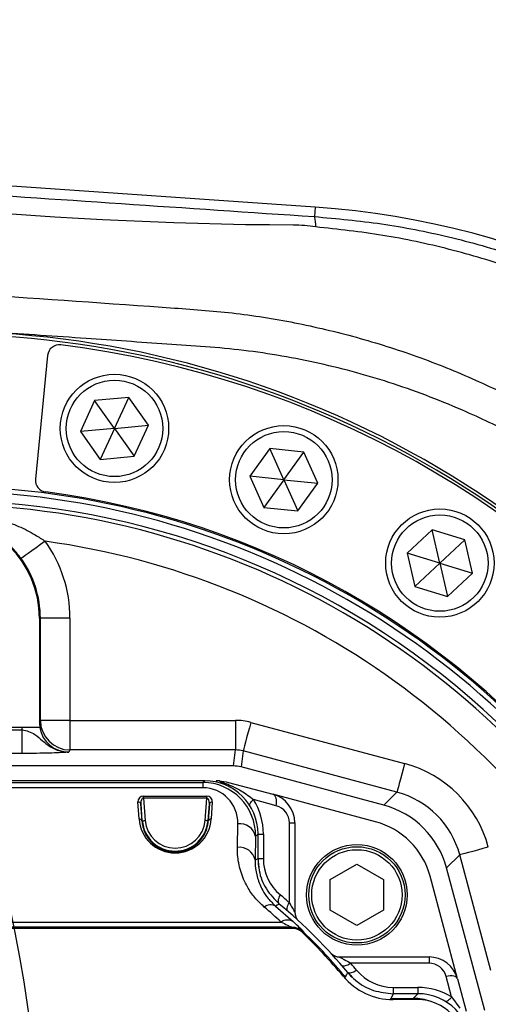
# Model space of a CAD drawing. Extents: x 0 to 8410, y 0 to 5940.
# Tile 59 of 158: x 1457 to 1537, y 4475 to 4642. Entities that reach past the tile are written whole.
import ezdxf

# ---------------------------------------------------------------- set-up
doc = ezdxf.new("R2010")
doc.units = 0
doc.header["$LTSCALE"] = 10
doc.linetypes.add('CENTERX2', pattern=[20.32, 12.7, -2.54, 2.54, -2.54])
doc.layers.get('0').update_dxf_attribs({"linetype": 'CONTINUOUS'})
doc.styles.add('SLDTEXTSTYLE0', font='TXT', dxfattribs={"width": 0.605})
doc.dimstyles.new('SLDDIMSTYLE1', dxfattribs={"dimtxt": 50, "dimasz": 50, "dimexe": 0, "dimexo": 0.0625, "dimgap": 12.5, "dimtad": 1, "dimdec": 1, "dimrnd": 1e-09, "dimzin": 12, "dimtxsty": 'SLDTEXTSTYLE0', "dimsah": 1, "dimcen": 0.09, "dimazin": 3, "dimtfac": 1, "dimtofl": 0, "dimtmove": 0, "dimatfit": 3, "dimtolj": 1, "dimtzin": 12})
doc.dimstyles.new('SLDDIMSTYLE5', dxfattribs={"dimtxt": 0.18, "dimasz": 50, "dimexe": 0, "dimexo": 0.0625, "dimgap": 0, "dimtad": 0, "dimtih": 1, "dimtoh": 1, "dimdec": 0, "dimrnd": 1e-09, "dimzin": 0, "dimtxsty": 'STANDARD', "dimblk1": 'NONE', "dimblk2": 'NONE', "dimsah": 1, "dimcen": 0.09, "dimazin": 3, "dimtfac": 50, "dimtdec": 0, "dimtofl": 0, "dimtmove": 0, "dimatfit": 3, "dimtolj": 1, "dimtzin": 0})

# ---------------------------------------------------------------- blocks, each defined once
blk = doc.blocks.new('_D_21')
at = {"color": 7, "linetype": 'CONTINUOUS'}
for p, q in [((617.65, 4028.63), (617.65, 4923.91)), ((1627.65, 4028.63), (1627.65, 4923.91)), ((1627.65, 4908.91), (617.65, 4908.91))]:
    blk.add_line(p, q, dxfattribs=at)
for points in [[(617.65, 4908.91), (667.65, 4901.41), (667.65, 4916.41)], [(1627.65, 4908.91), (1577.65, 4916.41), (1577.65, 4901.41)]]:
    blk.add_solid(points, dxfattribs=at)
at = {"color": 7, "linetype": 'CONTINUOUS', "insert": (1046.26, 4973.37), "char_height": 50, "attachment_point": 1, "style": 'SLDTEXTSTYLE0'}
blk.add_mtext('1010', dxfattribs=at)
blk = doc.blocks.new('_NONE')

msp = doc.modelspace()

# ---------------------------------------------------------------- linework, layer by layer
at = {"color": 7, "linetype": 'CONTINUOUS'}
for p, q in [((1507.277181, 4610.009958), (1137.298089, 4635.517408)), ((1462.106695, 4584.929993), (1460.047414, 4564.021875)), ((1475.800147, 4577.842047), (1470.052531, 4577.296068)), ((1473.399302, 4572.591593), (1475.800147, 4577.842047)), ((1479.146918, 4573.137571), (1475.800147, 4577.842047)), ((1470.052531, 4577.296068), (1467.651685, 4572.045376)), ((1473.399302, 4572.591593), (1470.052531, 4577.296068)), ((1473.399302, 4572.591593), (1467.651685, 4572.045376)), ((1473.399302, 4572.591593), (1470.998456, 4567.3409)), ((1473.399302, 4572.591593), (1479.146918, 4573.137571)), ((1473.399302, 4572.591593), (1476.746073, 4567.886879)), ((1476.746073, 4567.886879), (1479.146918, 4573.137571)), ((1467.651685, 4572.045376), (1470.998456, 4567.3409)), ((1470.998456, 4567.3409), (1476.746073, 4567.886879)), ((1499.642571, 4569.1803), (1496.263524, 4564.498951)), ((1505.386313, 4568.594744), (1499.642571, 4569.1803)), ((1502.007236, 4563.913395), (1499.642571, 4569.1803)), ((1502.007236, 4563.913395), (1505.386313, 4568.594744)), ((1507.750978, 4563.3276), (1505.386313, 4568.594744)), ((1496.263524, 4564.498951), (1498.628189, 4559.232046)), ((1502.007236, 4563.913395), (1496.263524, 4564.498951)), ((1502.007236, 4563.913395), (1498.628189, 4559.232046)), ((1502.007236, 4563.913395), (1504.371902, 4558.646252)), ((1502.007236, 4563.913395), (1507.750978, 4563.3276)), ((1504.371902, 4558.646252), (1507.750978, 4563.3276)), ((1498.628189, 4559.232046), (1504.371902, 4558.646252)), ((1527.080794, 4555.448105), (1522.853395, 4551.515867)), ((1532.599916, 4553.752949), (1527.080794, 4555.448105)), ((1528.372487, 4549.820949), (1527.080794, 4555.448105)), ((1528.372487, 4549.820949), (1532.599916, 4553.752949)), ((1533.891579, 4548.125793), (1532.599916, 4553.752949)), ((1522.853395, 4551.515867), (1524.145057, 4545.888712)), ((1528.372487, 4549.820949), (1522.853395, 4551.515867)), ((1528.372487, 4549.820949), (1524.145057, 4545.888712)), ((1528.372487, 4549.820949), (1529.664149, 4544.193794)), ((1528.372487, 4549.820949), (1533.891579, 4548.125793)), ((1529.664149, 4544.193794), (1533.891579, 4548.125793)), ((1524.145057, 4545.888712), (1529.664149, 4544.193794)), ((1460.717847, 4540.521671), (1460.717847, 4522.913744)), ((1457.745751, 4522.02182), (1429.55031, 4522.02182)), ((1493.49015, 4515.521814), (1393.805882, 4515.521814)), ((1518.912306, 4508.886148), (1494.783451, 4515.351583)), ((1488.649388, 4513.021757), (1398.646643, 4513.021757)), ((1491.113444, 4513.004829), (1490.594795, 4513.021757)), ((1491.304537, 4512.855579), (1491.113444, 4513.004829)), ((1492.665341, 4512.749245), (1500.152787, 4510.742952)), ((1517.522564, 4506.088783), (1500.152787, 4510.742952)), ((1503.858706, 4505.913307), (1503.858706, 4490.799476)), ((1497.648021, 4499.858429), (1497.648021, 4504.023125)), ((1509.858688, 4496.330549), (1514.35869, 4498.928596)), ((1514.35869, 4498.928596), (1518.858691, 4496.330549)), ((1535.977741, 4474.157144), (1529.512455, 4498.286058)), ((1509.858688, 4491.134455), (1509.858688, 4496.330549)), ((1518.858691, 4496.330549), (1518.858691, 4491.134455)), ((1531.36917, 4479.526569), (1526.714971, 4496.896316)), ((1514.35869, 4488.536169), (1509.858688, 4491.134455)), ((1518.858691, 4491.134455), (1514.35869, 4488.536169)), ((1503.648033, 4488.021662), (1383.648028, 4488.021662)), ((1511.425843, 4483.232309), (1526.539554, 4483.232309)), ((1531.36917, 4479.526569), (1532.826533, 4474.087526)), ((1524.649402, 4477.021744), (1520.484795, 4477.021744)), ((1524.648031, 4476.021816), (1520.485511, 4476.021816))]:
    msp.add_line(p, q, dxfattribs=at)
at = {"color": 8, "linetype": 'CONTINUOUS'}
for p, q in [((1507.277181, 4610.009958), (1507.166227, 4608.400871)), ((1460.876455, 4540.521671), (1460.717847, 4540.521671)), ((1460.876455, 4523.231079), (1460.876455, 4540.521671)), ((1465.875705, 4540.521671), (1460.876455, 4540.521671)), ((1465.875705, 4540.521671), (1465.875705, 4523.231079)), ((1460.717847, 4522.913744), (1460.876455, 4523.231079)), ((1465.875705, 4523.231079), (1460.876455, 4523.231079)), ((1465.875705, 4523.231079), (1465.875705, 4518.234302)), ((1465.875705, 4523.231079), (1493.847271, 4523.231079)), ((1493.847271, 4523.231079), (1493.847271, 4518.234302)), ((1496.433874, 4522.890617), (1522.420337, 4515.927603)), ((1429.499497, 4521.636774), (1457.796534, 4521.636774)), ((1457.796534, 4517.63921), (1457.796534, 4521.636774)), ((1457.796534, 4517.63921), (1429.499497, 4517.63921)), ((1465.875705, 4518.234302), (1465.696266, 4517.875244)), ((1493.847271, 4518.234302), (1465.875705, 4518.234302)), ((1493.49015, 4515.521814), (1493.847271, 4518.234302)), ((1495.140573, 4518.063833), (1494.783451, 4515.351583)), ((1521.127006, 4511.100818), (1495.140573, 4518.063833)), ((1398.949703, 4512.718727), (1488.346329, 4512.718727)), ((1488.346329, 4512.718727), (1488.649388, 4513.021757)), ((1488.346329, 4512.718727), (1488.346329, 4511.840393)), ((1488.346329, 4511.840393), (1398.949703, 4511.840393)), ((1518.912306, 4508.886148), (1521.127006, 4511.100818)), ((1477.545311, 4506.562044), (1477.365425, 4509.434988)), ((1478.289744, 4510.417511), (1489.006301, 4510.417511)), ((1478.289744, 4510.064174), (1478.289744, 4510.417511)), ((1478.289744, 4510.064174), (1478.591939, 4506.292393)), ((1489.006301, 4510.064174), (1478.289744, 4510.064174)), ((1488.704076, 4506.292393), (1489.006301, 4510.064174)), ((1489.006301, 4510.064174), (1489.006301, 4510.417511)), ((1489.93062, 4509.434988), (1489.750733, 4506.562044)), ((1500.73119, 4508.811046), (1496.886512, 4509.841253)), ((1477.863749, 4509.121467), (1478.043636, 4506.248524)), ((1478.093614, 4506.252577), (1477.863749, 4509.121467)), ((1489.432295, 4509.121467), (1489.20243, 4506.252577)), ((1489.252409, 4506.248524), (1489.432295, 4509.121467)), ((1478.093614, 4506.252577), (1478.043636, 4506.248524)), ((1489.20243, 4506.252577), (1489.252409, 4506.248524)), ((1494.169375, 4501.755049), (1494.238844, 4505.734732)), ((1502.954742, 4492.415478), (1502.954742, 4505.913307)), ((1502.954742, 4505.913307), (1503.858706, 4505.913307)), ((1497.238388, 4503.613521), (1497.168919, 4499.633838)), ((1497.648021, 4504.023125), (1497.238388, 4503.613521)), ((1497.648021, 4504.021694), (1498.551985, 4504.021694)), ((1498.551985, 4504.021694), (1498.551985, 4499.859144)), ((1497.648021, 4499.859144), (1498.551985, 4499.859144)), ((1531.727155, 4500.500728), (1529.512455, 4498.286058)), ((1536.964139, 4480.956127), (1531.727155, 4500.500728)), ((1500.615945, 4491.848518), (1503.572425, 4489.230921)), ((1503.338715, 4488.250067), (1383.957317, 4488.250067)), ((1383.966436, 4488.227417), (1503.329625, 4488.227417)), ((1385.736426, 4489.128162), (1501.559606, 4489.128162)), ((1503.329625, 4488.021662), (1503.329625, 4488.227417)), ((1505.415102, 4487.415125), (1505.406251, 4487.392237)), ((1526.539554, 4483.232309), (1526.539554, 4482.163479)), ((1526.539554, 4482.163479), (1513.327857, 4482.163479)), ((1512.251069, 4479.728271), (1512.405177, 4479.855825)), ((1530.361583, 4476.490547), (1529.437324, 4479.939749)), ((1520.485511, 4478.090813), (1520.485511, 4477.021744)), ((1520.485511, 4478.090813), (1524.648031, 4478.090813)), ((1524.648031, 4478.090813), (1524.648031, 4477.021744)), ((1520.11173, 4476.028015), (1520.11173, 4476.227333)), ((1520.11173, 4476.227333), (1523.855021, 4476.227333)), ((1523.855021, 4476.227333), (1524.649402, 4477.021744)), ((1523.855021, 4476.021816), (1523.855021, 4476.227333)), ((1530.361583, 4476.490547), (1531.757405, 4474.585344))]:
    msp.add_line(p, q, dxfattribs=at)
at = {"color": 8, "linetype": 'CONTINUOUS', "flags": 128}
for points in [[(1461.686512, 4553.509523), (1460.903575, 4552.945902), (1460.150083, 4552.403261), (1459.454318, 4551.902344), (1458.842447, 4551.461746), (1458.337476, 4551.098158), (1457.958361, 4550.825168), (1457.719376, 4550.653269), (1457.629462, 4550.588419)], [(1496.433874, 4522.890617), (1496.186962, 4521.969129), (1495.94911, 4521.081497), (1495.729049, 4520.260145), (1495.534917, 4519.535591), (1495.373806, 4518.934299), (1495.251646, 4518.478443), (1495.172938, 4518.184711), (1495.140573, 4518.063833)], [(1522.420337, 4515.927603), (1522.173395, 4515.006115), (1521.935543, 4514.118244), (1521.715512, 4513.29713), (1521.52138, 4512.572576), (1521.360268, 4511.971285), (1521.238109, 4511.515428), (1521.159401, 4511.221697), (1521.127006, 4511.100818)], [(1496.276846, 4508.798172), (1496.254077, 4508.868267), (1496.254643, 4508.971264), (1496.287068, 4509.090235), (1496.350756, 4509.223034), (1496.444544, 4509.367277), (1496.566673, 4509.520342), (1496.71491, 4509.679367), (1496.886512, 4509.841253)], [(1500.73119, 4508.811046), (1500.778755, 4509.157707), (1500.789961, 4509.493162), (1500.76442, 4509.807159), (1500.702968, 4510.089447), (1500.6076, 4510.330965), (1500.481268, 4510.524322), (1500.328054, 4510.663082), (1500.152787, 4510.742952)], [(1478.093614, 4506.252577), (1478.104671, 4506.253292), (1478.134026, 4506.255676), (1478.180578, 4506.259491), (1478.242626, 4506.264498), (1478.317758, 4506.270458), (1478.403231, 4506.277372), (1478.495797, 4506.284763), (1478.591939, 4506.292393)], [(1489.20243, 4506.252577), (1489.191373, 4506.253292), (1489.162018, 4506.255676), (1489.115437, 4506.259491), (1489.053419, 4506.264498), (1488.978257, 4506.270458), (1488.892814, 4506.277372), (1488.800248, 4506.284763), (1488.704076, 4506.292393)], [(1536.55385, 4501.794149), (1535.632303, 4501.547148), (1534.74464, 4501.309206), (1533.923437, 4501.089146), (1533.198913, 4500.895073), (1532.597651, 4500.733902), (1532.141765, 4500.611832), (1531.848004, 4500.533153), (1531.727155, 4500.500728)], [(1497.168919, 4499.633838), (1497.328123, 4499.708464), (1497.648021, 4499.858429)], [(1501.248022, 4492.17539), (1501.158377, 4492.280056), (1501.100113, 4492.417385), (1501.074603, 4492.584278), (1501.082411, 4492.777159), (1501.123329, 4492.991497), (1501.196494, 4493.222524), (1501.300146, 4493.464519), (1501.431992, 4493.712236)], [(1501.247516, 4492.175867), (1500.911107, 4492.001583), (1500.615945, 4491.848518)], [(1502.737691, 4490.907003), (1502.652397, 4491.011192), (1502.598663, 4491.147091), (1502.577683, 4491.311361), (1502.589931, 4491.500904), (1502.635142, 4491.710712), (1502.71227, 4491.936733), (1502.819618, 4492.173483), (1502.954742, 4492.415478)], [(1513.327857, 4482.163479), (1513.078054, 4482.006361), (1512.83451, 4481.876184), (1512.603184, 4481.776287), (1512.389829, 4481.709291), (1512.199809, 4481.67639), (1512.037774, 4481.679012), (1511.907806, 4481.716682), (1511.813065, 4481.788446)], [(1512.405177, 4479.855825), (1512.575587, 4480.183651), (1512.802174, 4480.621149)], [(1514.338514, 4480.970671), (1514.084359, 4480.816652), (1513.836583, 4480.689575), (1513.601383, 4480.593254), (1513.38469, 4480.529358), (1513.191929, 4480.500271), (1513.027897, 4480.505993), (1512.896737, 4480.547001), (1512.801757, 4480.621626)], [(1531.36917, 4479.526569), (1531.29526, 4479.675819), (1531.160494, 4479.803135), (1530.969252, 4479.904463), (1530.727824, 4479.976465), (1530.444106, 4480.016996), (1530.127426, 4480.024149), (1529.788127, 4479.998161), (1529.437324, 4479.939749)], [(1520.484795, 4477.021744), (1520.296117, 4476.619531), (1520.11173, 4476.227333)], [(1530.361583, 4476.490547), (1530.19773, 4476.289083), (1530.037334, 4476.1117), (1529.883762, 4475.961735), (1529.740264, 4475.842525), (1529.60982, 4475.756456), (1529.49523, 4475.705673), (1529.398849, 4475.690891), (1529.334983, 4475.705911)]]:
    msp.add_lwpolyline(points, dxfattribs=at)
at = {"color": 7, "linetype": 'CENTERX2'}
msp.add_circle((1122.648021, 4423.021738), 340, dxfattribs=at)
at = {"color": 7, "linetype": 'CONTINUOUS'}
for centre, radius in [((1473.399295, 4572.591493), 9.15), ((1502.007244, 4563.913367), 9.15), ((1528.372481, 4549.820854), 9.15), ((1514.358699, 4493.732416), 8.5), ((1514.358699, 4493.732416), 8.135)]:
    msp.add_circle(centre, radius, dxfattribs=at)
at = {"color": 8, "linetype": 'CONTINUOUS'}
for centre, radius in [((1473.399295, 4572.591493), 8.15), ((1502.007244, 4563.913367), 8.15), ((1528.372481, 4549.820854), 8.15), ((1514.358699, 4493.732416), 7.635)]:
    msp.add_circle(centre, radius, dxfattribs=at)
at = {"color": 7, "linetype": 'CONTINUOUS'}
for centre, radius, start, end in [((1497.648021, 4470.341423), 140, 0, 86.05610191), ((1443.648021, 4423.021738), 166, 0, 118.84211785), ((1464.097056, 4584.733942), 2, 82.79301368, 174.375), ((1443.648021, 4423.021738), 165, 355.95698632, 82.79301368), ((1462.037795, 4563.825915), 2, 174.375, 262.55898463), ((1443.648021, 4423.021738), 139, 0, 120.44302269), ((1443.648021, 4423.021738), 140, 356.19101537, 82.55898463), ((1443.648021, 4540.521738), 17.06982, 0, 180), ((1443.648021, 4540.521738), 17.228439, 0, 35.75404049), ((1498.858699, 4505.913262), 5, 0, 75), ((1514.157921, 4493.531638), 13, 15, 75), ((1507.648021, 4499.859229), 10, 180.00000001, 190.58821006), ((1443.648021, 4423.021738), 90, 39.79141064, 50.20858936), ((1505.858699, 4490.799548), 2, 180, 227.45235833), ((1503.648021, 4486.021738), 2, 46.39718103, 90), ((1443.648021, 4423.021738), 89, 39.7918195, 46.39718103), ((1511.425831, 4485.232416), 2, 222.54764167, 270), ((1526.539545, 4478.232416), 5, 15, 90), ((1520.485512, 4487.021738), 11, 219.7918195, 270), ((1520.485512, 4487.021738), 10, 219.79181949, 236.77262459), ((1524.648021, 4468.021738), 8, 0, 90)]:
    msp.add_arc(centre, radius, start, end, dxfattribs=at)
at = {"color": 8, "linetype": 'CONTINUOUS'}
for centre, radius, start, end in [((1503.55, 4607.033561), 3.866088, 354.3512681, 20.71180807), ((1443.648021, 4423.021738), 165.5, 0, 118.86584174), ((1443.648021, 4423.021738), 139.8, 0, 120.38884253), ((1443.648021, 4423.021738), 137.398894, 239.4157628, 120.56794375), ((1443.648021, 4423.021738), 136.725649, 22.89893817, 85.4554535), ((1443.648021, 4540.521738), 22.227677, 0, 35.75404049), ((1443.648021, 4423.021738), 131.728695, 26.22501474, 82.12937693), ((1465.878069, 4523.235918), 5.001616, 180.05543335, 269.9729232), ((1477.437923, 4508.99743), 0.443523, 16.24012255, 99.40786078), ((1489.858121, 4508.99743), 0.443523, 80.59213922, 163.75987745), ((1487.551978, 4504.021738), 11, 0, 31.94086143), ((1499.954742, 4505.913262), 3, 0, 75), ((1477.617832, 4506.124521), 0.443492, 16.23657962, 99.41140371), ((1483.648021, 4506.697534), 5.572199, 184.58122009, 355.41877991), ((1483.648021, 4506.697534), 5.072275, 184.58122009, 355.41877991), ((1489.678212, 4506.124521), 0.443492, 80.58859629, 163.76342038), ((1494.581087, 4503.037297), 2.71906, 12.23493104, 97.23088803), ((1494.511173, 4499.056985), 2.719628, 12.24589301, 97.21992605), ((1506.551978, 4499.859229), 8, 180, 230.2081805), ((1442.551978, 4423.021738), 92, 48.96258061, 50.2081805), ((1499.804416, 4490.291405), 1.755899, 62.47259912, 128.832776), ((1502.643735, 4487.657176), 1.827331, 59.4545307, 126.39052136), ((1503.337758, 4485.248368), 3.001699, 46.20689271, 89.98173005), ((1568.797188, 4426.381175), 87.981592, 136.09596472, 136.22985166), ((1443.648021, 4423.021738), 89.205642, 39.57679247, 46.18652476), ((1443.648021, 4422.090757), 92, 39.7918195, 40.76540944), ((1526.539545, 4479.163397), 3, 15, 90), ((1520.485512, 4486.090757), 8, 219.7918195, 270), ((1524.648021, 4467.090757), 11, 58.70707113, 90)]:
    msp.add_arc(centre, radius, start, end, dxfattribs=at)
at = {"color": 7, "linetype": 'CONTINUOUS'}
for centre, major_axis, ratio, start_param, end_param in [((1465.718603, 4522.916858), (-2.237226, -4.475815), 0.9992388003, 5.17621932, 5.3554938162), ((1493.489357, 4510.51869), (0.653036, 4.960298), 0.9993802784, 6.152365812, 6.4140048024), ((1488.64665, 4504.020367), (6.3659, 6.3659), 0.9996954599, 5.497939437, 7.0684311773), ((1515.017462, 4494.391179), (10.615221, 10.615221), 0.9991880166, 5.7599382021, 6.8064324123), ((1524.64665, 4468.020367), (6.3659, 6.3659), 0.9996954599, 5.497939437, 7.0684311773)]:
    msp.add_ellipse(centre, major_axis=major_axis, ratio=ratio, start_param=start_param, end_param=end_param, dxfattribs=at)
at = {"color": 8, "linetype": 'CONTINUOUS'}
for centre, major_axis, ratio, start_param, end_param in [((1493.845656, 4513.22505), (1.306071, 9.920597), 0.9993802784, 6.152365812, 6.4140048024), ((1465.701148, 4522.881938), (-3.579561, -7.161305), 0.9992388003, 5.2832775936, 5.3317813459), ((1465.701148, 4522.881938), (2.239269, 4.479902), 0.9983272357, 2.2063191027, 3.6048139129), ((1493.845656, 4513.22505), (0.653845, 4.966444), 0.9981435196, 6.152365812, 6.4140048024), ((1517.227196, 4496.600913), (14.153628, 14.153628), 0.9991880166, 5.7599382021, 6.8064324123), ((1488.237906, 4503.611623), (3.537182, 8.416563), 0.9834151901, 5.1045075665, 6.6749993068), ((1488.237906, 4505.732944), (2.395374, 5.643148), 0.9751955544, 5.1051642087, 6.675655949), ((1517.227196, 4496.600913), (10.620965, 10.620965), 0.9986476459, 5.7599382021, 6.8064324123), ((1478.369863, 4509.417617), (0.766032, -0.707107), 0.9230769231, 2.3561944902, 3.9095375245), ((1478.369863, 4509.064063), (-0.132881, 0.99864), 0.4942192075, 6.1776030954, 7.7309461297), ((1488.926179, 4509.417617), (0.766032, 0.707107), 0.9230769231, 5.5152404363, 7.0685834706), ((1488.926179, 4509.064063), (0.132881, 0.99864), 0.4942192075, 4.8354244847, 6.388767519), ((1483.648021, 4506.944339), (0, 6.115598), 0.9998476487, 1.6333413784, 4.6498439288), ((1443.648021, 4426.630405), (0, 85.210059), 0.9998476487, 5.5357814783, 5.5805750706), ((1523.852444, 4467.226161), (6.365684, 6.365684), 0.9997292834, 0.4430280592, 0.7852458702)]:
    msp.add_ellipse(centre, major_axis=major_axis, ratio=ratio, start_param=start_param, end_param=end_param, dxfattribs=at)
for points, knots in [([(1137.170619, 4633.668472), (1155.315298, 4632.418845), (1191.606303, 4629.919476), (1249.661703, 4625.940625), (1311.333666, 4621.725164), (1365.734168, 4618.021046), (1409.266359, 4615.050444), (1441.921408, 4612.818406), (1474.570583, 4610.594115), (1496.30173, 4609.131904), (1507.166227, 4608.400871)], [0, 0, 0, 0, 0.1470673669, 0.2941480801, 0.4705928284, 0.6470385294, 0.7352861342, 0.8235438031, 0.9117806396, 1, 1, 1, 1]), ([(1503.599664, 4606.972744), (1503.599644, 4606.972744), (1460.549651, 4606.972743), (1396.322925, 4614.952862), (1310.422872, 4620.051775), (1249.333652, 4624.401798), (1191.542412, 4628.347647), (1155.22338, 4630.855485), (1137.063143, 4632.109453)], [0, 0, 0, 0, 0.00000016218, 0.35140428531, 0.52711995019, 0.70283462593, 0.85141141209, 1, 1, 1, 1]), ([(1180.512724, 4613.766243), (1206.817099, 4611.957852), (1259.433462, 4608.340547), (1338.338034, 4602.935276), (1413.042532, 4597.759573), (1464.901674, 4594.286251), (1494.035319, 4592.187643), (1504.527818, 4590.441233), (1514.949231, 4587.941261), (1525.152768, 4584.645493), (1534.88077, 4580.685611), (1544.095401, 4576.104548), (1552.807604, 4570.939797), (1561.131489, 4565.141405), (1569.000436, 4558.763285), (1576.359022, 4551.864662), (1583.201082, 4544.469315), (1589.517578, 4536.58906), (1595.267628, 4528.278794), (1600.413359, 4519.608532), (1604.92131, 4510.634323), (1608.844834, 4501.378945), (1610.919445, 4495.004478), (1611.959686, 4491.808225)], [0, 0, 0, 0, 0.16544067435, 0.33092923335, 0.49644184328, 0.63548217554, 0.65740235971, 0.67968929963, 0.7021344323, 0.7246068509, 0.74691170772, 0.76798783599, 0.78912702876, 0.81040878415, 0.83158581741, 0.85262927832, 0.87364412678, 0.8947482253, 0.91594375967, 0.9369998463, 0.95795349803, 0.9789172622, 1, 1, 1, 1]), ([(1507.166227, 4608.400871), (1510.960205, 4608.054915), (1518.574498, 4607.3606), (1529.93772, 4605.10346), (1541.21722, 4601.928229), (1552.161107, 4597.791128), (1562.644679, 4592.787624), (1572.654485, 4586.943486), (1582.25303, 4580.197032), (1591.221274, 4572.671293), (1599.464957, 4564.476427), (1606.982322, 4555.647037), (1613.812037, 4546.101951), (1619.787264, 4536.032307), (1624.856259, 4525.573534), (1629.028837, 4514.759173), (1632.317951, 4503.497913), (1634.655564, 4491.852463), (1635.665917, 4483.052701), (1635.938502, 4478.169122), (1635.988852, 4477.267076)], [0, 0, 0, 0, 0.0569188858, 0.1142328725, 0.1727923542, 0.2317818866, 0.2887062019, 0.3460255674, 0.4045906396, 0.463587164, 0.5205072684, 0.577822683, 0.6363848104, 0.695379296, 0.7522656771, 0.8095475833, 0.8680760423, 0.9270342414, 0.9865224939, 1, 1, 1, 1]), ([(1608.582636, 4490.793278), (1607.591361, 4493.878722), (1605.602993, 4500.067719), (1601.721836, 4509.061597), (1597.215082, 4517.771994), (1592.059176, 4526.127106), (1586.308747, 4534.080652), (1580.005472, 4541.574169), (1573.197589, 4548.578097), (1565.926872, 4555.063368), (1558.216585, 4561.018647), (1550.11332, 4566.420607), (1541.658804, 4571.243134), (1531.855446, 4575.985473), (1520.66668, 4580.301678), (1508.067637, 4583.759257), (1495.245299, 4586.006784), (1482.041689, 4586.849935), (1470.593984, 4587.656101), (1460.929175, 4588.321085), (1453.311547, 4588.847256), (1445.810874, 4589.364623), (1438.427045, 4589.873269), (1431.159815, 4590.374106), (1424.008778, 4590.866261), (1412.68969, 4591.646008), (1397.426135, 4592.70134), (1378.437534, 4594.010826), (1359.52662, 4595.311183), (1340.587126, 4596.620904), (1321.605565, 4597.931646), (1302.724441, 4599.229553), (1283.206656, 4600.578622), (1263.037828, 4601.97062), (1242.342402, 4603.396178), (1221.708994, 4604.820097), (1203.7604, 4606.05762), (1192.749686, 4606.817651), (1188.67219, 4607.099106)], [0, 0, 0, 0, 0.0209537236, 0.0420304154, 0.0632744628, 0.0843522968, 0.1054835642, 0.1267152, 0.1476481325, 0.1686263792, 0.1897015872, 0.2106358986, 0.2315953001, 0.2526375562, 0.2810637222, 0.3090743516, 0.3370811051, 0.3651536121, 0.3946559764, 0.4113858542, 0.4278619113, 0.4440845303, 0.4600541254, 0.4757714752, 0.4912371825, 0.5064521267, 0.5492126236, 0.5902708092, 0.6296493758, 0.6718999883, 0.7131420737, 0.7527872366, 0.7943778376, 0.8397463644, 0.8836056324, 0.9286017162, 0.9735597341, 1, 1, 1, 1]), ([(1507.397314, 4606.653025), (1506.134068, 4606.812883), (1504.870801, 4606.972745), (1503.599684, 4606.972744), (1503.599664, 4606.972744)], [0, 0, 0, 0, 0.9999843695, 1, 1, 1, 1]), ([(1629.585048, 4505.059053), (1628.572021, 4508.466317), (1626.544441, 4515.285978), (1622.521044, 4525.178699), (1617.700361, 4534.978641), (1611.952422, 4544.572507), (1605.287685, 4553.875804), (1597.887752, 4562.605338), (1589.804859, 4570.689795), (1581.067767, 4578.063252), (1571.745106, 4584.702825), (1561.914218, 4590.561936), (1551.641529, 4595.593107), (1540.974899, 4599.74734), (1529.984451, 4603.000706), (1518.772169, 4605.419574), (1511.184627, 4606.242341), (1507.397314, 4606.653025)], [0, 0, 0, 0, 0.0629765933, 0.1260480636, 0.1890238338, 0.25642441, 0.3240566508, 0.3916877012, 0.4590872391, 0.5265126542, 0.5941692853, 0.6618256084, 0.7292522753, 0.7968232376, 0.8646252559, 0.9324278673, 1, 1, 1, 1]), ([(1454.308053, 4557.137062), (1455.28334, 4556.78947), (1457.246501, 4556.089801), (1459.711297, 4554.838543), (1461.139081, 4553.877861), (1461.686512, 4553.509523)], [0, 0, 0, 0, 0.3783917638, 0.761667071, 1, 1, 1, 1]), ([(1457.629462, 4550.588419), (1457.23746, 4551.09581), (1456.263466, 4552.356507), (1454.418031, 4554.100507), (1452.873396, 4555.078519), (1452.08635, 4555.576851)], [0, 0, 0, 0, 0.24832005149, 0.61699206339, 1, 1, 1, 1]), ([(1457.796534, 4521.636774), (1458.169171, 4521.553723), (1458.963773, 4521.376627), (1460.140133, 4520.808845), (1461.27021, 4519.744764), (1462.761758, 4518.547463), (1464.195754, 4518.018291), (1465.181182, 4517.887801), (1465.51375, 4517.875177), (1465.691199, 4517.875242), (1465.696266, 4517.875244)], [0, 0, 0, 0, 0.120942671, 0.2578956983, 0.4527402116, 0.6738812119, 0.8915970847, 0.9420949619, 0.9983467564, 1, 1, 1, 1]), ([(1465.696266, 4517.875244), (1465.694299, 4517.875086), (1465.658637, 4517.872218), (1465.43641, 4517.849818), (1464.976628, 4517.81253), (1464.016641, 4517.751131), (1462.463611, 4517.692595), (1460.259891, 4517.64778), (1458.617932, 4517.642067), (1457.796534, 4517.63921)], [0, 0, 0, 0, 0.0015044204, 0.0272817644, 0.1681529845, 0.331685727, 0.5590595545, 0.7794176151, 1, 1, 1, 1]), ([(1491.304537, 4512.855579), (1491.598671, 4512.760016), (1492.771426, 4512.378994), (1494.795328, 4511.465334), (1496.218883, 4510.359756), (1496.886512, 4509.841253)], [0, 0, 0, 0, 0.1509350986, 0.6017990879, 1, 1, 1, 1]), ([(1478.043636, 4506.248524), (1478.06563, 4506.023258), (1478.128921, 4505.375022), (1478.462808, 4504.305119), (1479.190367, 4503.063926), (1480.293379, 4501.991518), (1481.670732, 4501.266363), (1483.103345, 4500.944113), (1484.474362, 4500.982904), (1485.871772, 4501.365855), (1487.321245, 4502.210838), (1488.40297, 4503.462133), (1489.071946, 4504.883323), (1489.191581, 4505.788362), (1489.252409, 4506.248524)], [0, 0, 0, 0, 0.04770379, 0.1372746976, 0.2297189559, 0.3282430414, 0.4096233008, 0.4747291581, 0.5400431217, 0.6013838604, 0.6870375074, 0.8084530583, 0.9026090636, 1, 1, 1, 1]), ([(1498.703381, 4491.659214), (1498.147439, 4492.184224), (1497.020979, 4493.24801), (1495.658325, 4495.291821), (1494.619614, 4497.730374), (1494.188449, 4499.995647), (1494.173781, 4501.348638), (1494.169375, 4501.755049)], [0, 0, 0, 0, 0.1818419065, 0.3684516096, 0.6241347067, 0.8870980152, 1, 1, 1, 1]), ([(1497.168919, 4499.633838), (1497.170658, 4499.3205), (1497.176321, 4498.299994), (1497.490259, 4496.561344), (1498.263059, 4494.697067), (1499.304296, 4493.102879), (1500.175895, 4492.269348), (1500.615945, 4491.848518)], [0, 0, 0, 0, 0.1149184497, 0.3742748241, 0.6387918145, 0.8176345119, 1, 1, 1, 1]), ([(1502.954742, 4492.415478), (1503.025115, 4492.29252), (1503.25056, 4491.898619), (1503.550727, 4491.361385), (1503.773594, 4490.955718), (1503.850727, 4490.814263), (1503.856589, 4490.8034), (1503.858706, 4490.799476)], [0, 0, 0, 0, 0.17075718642, 0.54703123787, 0.78592333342, 0.9226826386, 1, 1, 1, 1]), ([(1501.559606, 4489.128162), (1501.93157, 4488.95336), (1502.561052, 4488.65754), (1503.145507, 4488.363171), (1503.326968, 4488.2632), (1503.335775, 4488.253353), (1503.338715, 4488.250067)], [0, 0, 0, 0, 0.4500322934, 0.7615963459, 0.9204303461, 1, 1, 1, 1]), ([(1503.329625, 4488.227417), (1503.331996, 4488.233226), (1503.335019, 4488.240633), (1503.338059, 4488.248392), (1503.338715, 4488.250067)], [0, 0, 0, 0, 0.7842057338, 1, 1, 1, 1]), ([(1503.329625, 4488.227417), (1503.374548, 4488.226714), (1503.75489, 4488.220766), (1504.527193, 4488.066838), (1505.101401, 4487.626183), (1505.406251, 4487.392237)], [0, 0, 0, 0, 0.0591124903, 0.5004767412, 1, 1, 1, 1]), ([(1505.415102, 4487.415125), (1505.382169, 4487.458025), (1505.310976, 4487.550763), (1504.673239, 4488.195344), (1503.965277, 4488.86135), (1503.572425, 4489.230921)], [0, 0, 0, 0, 0.27700176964, 0.59880463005, 1, 1, 1, 1]), ([(1511.425843, 4483.232309), (1511.430858, 4483.229641), (1511.445398, 4483.221905), (1511.556225, 4483.161509), (1511.79124, 4483.032145), (1512.331105, 4482.734737), (1512.935716, 4482.388222), (1513.327857, 4482.163479)], [0, 0, 0, 0, 0.077710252, 0.2252956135, 0.2685329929, 0.5255827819, 1, 1, 1, 1])]:
    msp.add_open_spline(points, degree=3, knots=knots, dxfattribs=at)
at = {"color": 7, "linetype": 'CONTINUOUS'}
for points, knots in [([(1460.772713, 4522.02182), (1460.731724, 4522.02182), (1460.649759, 4522.02182), (1460.114188, 4522.02182), (1459.339444, 4522.02182), (1458.499948, 4522.02182), (1457.953002, 4522.02182), (1457.745751, 4522.02182)], [0, 0, 0, 0, 0.2150776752, 0.4300842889, 0.6469471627, 0.8662198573, 1, 1, 1, 1]), ([(1491.113444, 4513.004829), (1491.633879, 4512.944955), (1492.158671, 4512.884579), (1492.661169, 4512.750359), (1492.665341, 4512.749245)], [0, 0, 0, 0, 0.9916978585, 1, 1, 1, 1]), ([(1492.885848, 4511.96151), (1492.495059, 4512.143026), (1491.930147, 4512.405419), (1491.451935, 4512.749518), (1491.304537, 4512.855579)], [0, 0, 0, 0, 0.69177146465, 1, 1, 1, 1]), ([(1497.648021, 4499.858429), (1497.689705, 4499.188502), (1497.800942, 4497.400723), (1498.877199, 4494.587907), (1500.457417, 4492.979874), (1501.247516, 4492.175867)], [0, 0, 0, 0, 0.2305635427, 0.6152866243, 1, 1, 1, 1]), ([(1512.802174, 4480.621149), (1513.262964, 4480.133159), (1514.492709, 4478.830823), (1517.119724, 4477.358151), (1519.363111, 4477.133879), (1520.484795, 4477.021744)], [0, 0, 0, 0, 0.2305466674, 0.6152765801, 1, 1, 1, 1])]:
    msp.add_open_spline(points, degree=3, knots=knots, dxfattribs=at)

# ---------------------------------------------------------------- dimensions: what is measured, and where the dimension line sits
dim = msp.add_linear_dim(base=(617.648021, 4908.914086), p1=(1627.648021, 4008.6305), p2=(617.648021, 4008.6305), dimstyle='SLDDIMSTYLE1', dxfattribs=at)
dim.commit()
dim.dimension.update_dxf_attribs({"geometry": '_D_21', "text_midpoint": (1122.648021, 4908.914086), "dimtype": 160})

# ---------------------------------------------------------------- leaders
at = {"color": 7, "linetype": 'CONTINUOUS', "has_arrowhead": 0}
msp.add_leader([(1923.270633, 5005.670619), (1249.995356, 4515.698089)], dimstyle='SLDDIMSTYLE5', dxfattribs=at)

doc.saveas('drawing.dxf')
